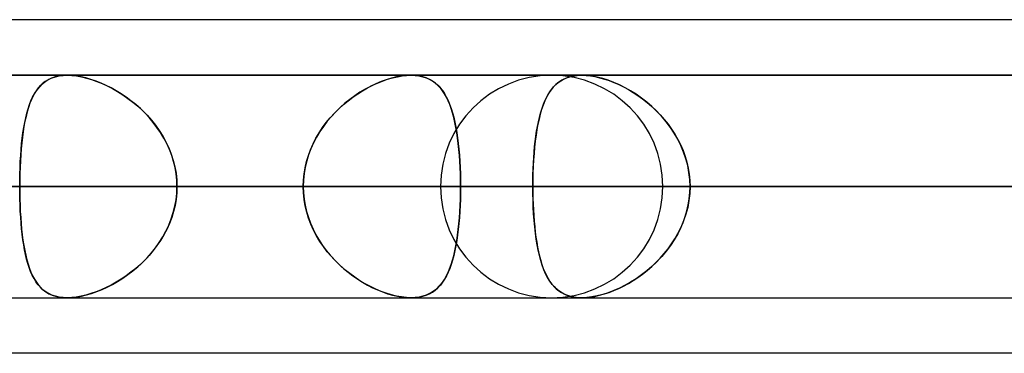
# Model space of a CAD drawing. Header units: millimetres. Extents: x -156 to 156, y -52 to 132.
# Tile 18 of 79: x -63.39 to -58.96, y 62.5 to 64. Entities that reach past the tile are written whole.
import ezdxf

# ---------------------------------------------------------------- set-up
doc = ezdxf.new("R2010")
doc.units = ezdxf.units.MM
doc.layers.add('MAIN-1', color=7, linetype='Continuous')

msp = doc.modelspace()

# ---------------------------------------------------------------- linework, layer by layer
at = {"layer": 'MAIN-1'}
for p, q in [((-39.2091, 64), (-72.3017, 64)), ((-36.0271, 64), (-69.1197, 64)), ((-39.2091, 64), (-69.1197, 64)), ((-36.0271, 64), (-69.1197, 64)), ((-61.633, 63.75), (-84.4, 63.75)), ((-84.4, 63.75), (-61.633, 63.75)), ((-56.1142, 63.75), (-76.6, 63.75)), ((-76.6, 63.75), (-56.1142, 63.75)), ((-50.5947, 63.75), (-68.8, 63.75)), ((-68.8, 63.75), (-50.5947, 63.75)), ((68.6965, 63.75), (-68.6965, 63.75)), ((68.6965, 63.75), (-68.6965, 63.75)), ((-63.2167, 63.7468), (-63.2342, 63.7427)), ((-63.2316, 63.7434), (-63.2149, 63.7471)), ((-63.1982, 63.7492), (-63.2167, 63.7468)), ((-63.2149, 63.7471), (-63.1973, 63.7493)), ((-63.1788, 63.75), (-63.1982, 63.7492)), ((-63.1973, 63.7493), (-63.1787, 63.75)), ((-63.159, 63.7493), (-63.1788, 63.75)), ((-63.1787, 63.75), (-63.1585, 63.7492)), ((63.1787, 63.75), (-63.1787, 63.75)), ((63.1787, 63.75), (-63.1787, 63.75)), ((-63.1384, 63.7471), (-63.159, 63.7493)), ((-63.1585, 63.7492), (-63.1374, 63.7469)), ((-63.117, 63.7434), (-63.1384, 63.7471)), ((-63.1374, 63.7469), (-63.1153, 63.743)), ((-61.6751, 63.7468), (-61.6975, 63.7427)), ((-61.6941, 63.7434), (-61.6729, 63.7471)), ((-61.6535, 63.7492), (-61.6751, 63.7468)), ((-61.6729, 63.7471), (-61.6525, 63.7493)), ((-61.633, 63.75), (-61.6535, 63.7492)), ((-61.6525, 63.7493), (-61.633, 63.75)), ((-61.633, 63.75), (-61.6145, 63.7493)), ((-61.6142, 63.7493), (-61.633, 63.75)), ((-61.6145, 63.7493), (-61.5968, 63.7471)), ((-61.5964, 63.7471), (-61.6142, 63.7493)), ((-61.5968, 63.7471), (-61.5801, 63.7435)), ((-61.5795, 63.7433), (-61.5964, 63.7471)), ((-45.074, 63.75), (-61, 63.75)), ((-61, 63.75), (-45.074, 63.75)), ((-60.9031, 63.7465), (-60.9212, 63.7421)), ((-60.9177, 63.7431), (-60.9022, 63.7467)), ((-60.8837, 63.7491), (-60.9031, 63.7465)), ((-60.9022, 63.7467), (-60.8858, 63.749)), ((-60.8858, 63.749), (-60.8687, 63.7499)), ((-60.8634, 63.75), (-60.8837, 63.7491)), ((-60.8687, 63.7499), (-60.8678, 63.75)), ((-60.8678, 63.75), (-60.8669, 63.75)), ((-60.8669, 63.75), (-60.866, 63.75)), ((-60.866, 63.75), (-60.8652, 63.75)), ((-60.8652, 63.75), (-60.8643, 63.75)), ((-60.8643, 63.75), (-60.8634, 63.75)), ((-58.4721, 63.75), (-60.8635, 63.75)), ((-58.4721, 63.75), (-60.8635, 63.75)), ((-60.8415, 63.7491), (-60.8634, 63.75)), ((-60.8634, 63.75), (-60.8447, 63.7493)), ((-60.8447, 63.7493), (-60.8252, 63.7473)), ((-60.8186, 63.7464), (-60.8415, 63.7491)), ((-60.8252, 63.7473), (-60.8049, 63.7439)), ((-60.7947, 63.7418), (-60.8186, 63.7464)), ((-63.3087, 63.6934), (-63.2984, 63.7049)), ((-63.2914, 63.7114), (-63.3029, 63.7001)), ((-63.2984, 63.7049), (-63.2871, 63.7151)), ((-63.2789, 63.7214), (-63.2914, 63.7114)), ((-63.2871, 63.7151), (-63.2749, 63.7241)), ((-63.2652, 63.73), (-63.2789, 63.7214)), ((-63.2749, 63.7241), (-63.2616, 63.7319)), ((-63.2503, 63.7371), (-63.2652, 63.73)), ((-63.2616, 63.7319), (-63.2472, 63.7384)), ((-63.2342, 63.7427), (-63.2503, 63.7371)), ((-63.2472, 63.7384), (-63.2316, 63.7434)), ((-63.0949, 63.7382), (-63.117, 63.7434)), ((-63.1153, 63.743), (-63.0926, 63.7376)), ((-63.0724, 63.7317), (-63.0949, 63.7382)), ((-63.0926, 63.7376), (-63.0695, 63.7308)), ((-63.0497, 63.7239), (-63.0724, 63.7317)), ((-63.0695, 63.7308), (-63.0462, 63.7226)), ((-63.0268, 63.7148), (-63.0497, 63.7239)), ((-63.0462, 63.7226), (-63.0228, 63.7131)), ((-63.004, 63.7045), (-63.0268, 63.7148)), ((-63.0228, 63.7131), (-62.9993, 63.7023)), ((-62.9812, 63.6931), (-63.004, 63.7045)), ((-62.9993, 63.7023), (-62.9759, 63.6902)), ((-61.8278, 63.6934), (-61.8054, 63.7049)), ((-61.7912, 63.7115), (-61.815, 63.7001)), ((-61.8054, 63.7049), (-61.7829, 63.7151)), ((-61.7675, 63.7214), (-61.7912, 63.7115)), ((-61.7829, 63.7151), (-61.7604, 63.7241)), ((-61.7439, 63.73), (-61.7675, 63.7214)), ((-61.7604, 63.7241), (-61.7381, 63.7319)), ((-61.7205, 63.7371), (-61.7439, 63.73)), ((-61.7381, 63.7319), (-61.7159, 63.7383)), ((-61.6975, 63.7427), (-61.7205, 63.7371)), ((-61.7159, 63.7383), (-61.6941, 63.7434)), ((-61.5801, 63.7435), (-61.5644, 63.7385)), ((-61.5637, 63.7382), (-61.5795, 63.7433)), ((-61.5644, 63.7385), (-61.5498, 63.7321)), ((-61.549, 63.7317), (-61.5637, 63.7382)), ((-61.5498, 63.7321), (-61.5363, 63.7244)), ((-61.5354, 63.7239), (-61.549, 63.7317)), ((-61.5363, 63.7244), (-61.5238, 63.7155)), ((-61.5229, 63.7148), (-61.5354, 63.7239)), ((-61.5238, 63.7155), (-61.5122, 63.7054)), ((-61.5113, 63.7045), (-61.5229, 63.7148)), ((-61.5122, 63.7054), (-61.5015, 63.6941)), ((-61.5006, 63.6931), (-61.5113, 63.7045)), ((-60.9805, 63.7086), (-60.9924, 63.6966)), ((-60.9913, 63.6978), (-60.9812, 63.708)), ((-60.9812, 63.708), (-60.9703, 63.7172)), ((-60.9675, 63.7193), (-60.9805, 63.7086)), ((-60.9703, 63.7172), (-60.9585, 63.7254)), ((-60.9533, 63.7285), (-60.9675, 63.7193)), ((-60.9585, 63.7254), (-60.9459, 63.7324)), ((-60.9379, 63.7361), (-60.9533, 63.7285)), ((-60.9459, 63.7324), (-60.9323, 63.7384)), ((-60.9212, 63.7421), (-60.9379, 63.7361)), ((-60.9323, 63.7384), (-60.9177, 63.7431)), ((-60.8049, 63.7439), (-60.784, 63.7392)), ((-60.7701, 63.7355), (-60.7947, 63.7418)), ((-60.784, 63.7392), (-60.7628, 63.7333)), ((-60.7451, 63.7275), (-60.7701, 63.7355)), ((-60.7628, 63.7333), (-60.7413, 63.7261)), ((-60.7199, 63.7179), (-60.7451, 63.7275)), ((-60.7413, 63.7261), (-60.7197, 63.7177)), ((-60.6947, 63.7067), (-60.7199, 63.7179)), ((-60.7197, 63.7177), (-60.6979, 63.7082)), ((-60.6979, 63.7082), (-60.6762, 63.6976)), ((-60.6696, 63.6941), (-60.6947, 63.7067)), ((-63.3318, 63.6583), (-63.3398, 63.6419)), ((-63.335, 63.652), (-63.327, 63.667)), ((-63.3231, 63.6735), (-63.3318, 63.6583)), ((-63.327, 63.667), (-63.3182, 63.6808)), ((-63.3135, 63.6874), (-63.3231, 63.6735)), ((-63.3182, 63.6808), (-63.3087, 63.6934)), ((-63.3029, 63.7001), (-63.3135, 63.6874)), ((-62.9587, 63.6805), (-62.9812, 63.6931)), ((-62.9759, 63.6902), (-62.9525, 63.6769)), ((-62.9364, 63.6668), (-62.9587, 63.6805)), ((-62.9525, 63.6769), (-62.9293, 63.6622)), ((-62.9142, 63.6519), (-62.9364, 63.6668)), ((-62.9293, 63.6622), (-62.9063, 63.6463)), ((-61.8851, 63.6583), (-61.9077, 63.6419)), ((-61.8941, 63.6519), (-61.8722, 63.667)), ((-61.8621, 63.6735), (-61.8851, 63.6583)), ((-61.8722, 63.667), (-61.8501, 63.6808)), ((-61.8387, 63.6874), (-61.8621, 63.6735)), ((-61.8501, 63.6808), (-61.8278, 63.6934)), ((-61.815, 63.7001), (-61.8387, 63.6874)), ((-61.5015, 63.6941), (-61.4916, 63.6816)), ((-61.4908, 63.6805), (-61.5006, 63.6931)), ((-61.4916, 63.6816), (-61.4824, 63.6679)), ((-61.4817, 63.6668), (-61.4908, 63.6805)), ((-61.4824, 63.6679), (-61.4739, 63.653)), ((-61.4733, 63.6519), (-61.4817, 63.6668)), ((-61.025, 63.6469), (-61.0174, 63.6612)), ((-61.0133, 63.6683), (-61.0224, 63.6521)), ((-61.0174, 63.6612), (-61.0094, 63.6744)), ((-61.0033, 63.6831), (-61.0133, 63.6683)), ((-61.0094, 63.6744), (-61.0007, 63.6866)), ((-60.9924, 63.6966), (-61.0033, 63.6831)), ((-61.0007, 63.6866), (-60.9913, 63.6978)), ((-60.6762, 63.6976), (-60.6545, 63.6858)), ((-60.6447, 63.6801), (-60.6696, 63.6941)), ((-60.6545, 63.6858), (-60.6329, 63.6728)), ((-60.6201, 63.6646), (-60.6447, 63.6801)), ((-60.6329, 63.6728), (-60.6115, 63.6588)), ((-60.5958, 63.6476), (-60.6201, 63.6646)), ((-60.6115, 63.6588), (-60.5904, 63.6436)), ((-63.3553, 63.5998), (-63.3492, 63.6184)), ((-63.347, 63.6244), (-63.3535, 63.6057)), ((-63.3492, 63.6184), (-63.3424, 63.6357)), ((-63.3398, 63.6419), (-63.347, 63.6244)), ((-63.3424, 63.6357), (-63.335, 63.652)), ((-62.8924, 63.6358), (-62.9142, 63.6519)), ((-62.9063, 63.6463), (-62.8838, 63.6291)), ((-62.8711, 63.6186), (-62.8924, 63.6358)), ((-62.8838, 63.6291), (-62.8618, 63.6106)), ((-62.8503, 63.6002), (-62.8711, 63.6186)), ((-61.9571, 63.5998), (-61.9367, 63.6183)), ((-61.9296, 63.6244), (-61.9508, 63.6057)), ((-61.9367, 63.6183), (-61.9156, 63.6357)), ((-61.9077, 63.6419), (-61.9296, 63.6244)), ((-61.9156, 63.6357), (-61.8941, 63.6519)), ((-61.4739, 63.653), (-61.466, 63.637)), ((-61.4655, 63.6358), (-61.4733, 63.6519)), ((-61.466, 63.637), (-61.4588, 63.6197)), ((-61.4583, 63.6186), (-61.4655, 63.6358)), ((-61.4588, 63.6197), (-61.4521, 63.6014)), ((-61.4517, 63.6002), (-61.4583, 63.6186)), ((-61.0381, 63.6161), (-61.0449, 63.5963)), ((-61.0443, 63.5983), (-61.0384, 63.6155)), ((-61.0384, 63.6155), (-61.0319, 63.6317)), ((-61.0306, 63.6347), (-61.0381, 63.6161)), ((-61.0319, 63.6317), (-61.025, 63.6469)), ((-61.0224, 63.6521), (-61.0306, 63.6347)), ((-60.5719, 63.6291), (-60.5958, 63.6476)), ((-60.5904, 63.6436), (-60.5697, 63.6273)), ((-60.5487, 63.6092), (-60.5719, 63.6291)), ((-60.5697, 63.6273), (-60.5495, 63.6099)), ((-63.366, 63.5594), (-63.3609, 63.5802)), ((-63.3594, 63.586), (-63.3647, 63.5652)), ((-63.3609, 63.5802), (-63.3553, 63.5998)), ((-63.3535, 63.6057), (-63.3594, 63.586)), ((-62.8618, 63.6106), (-62.8405, 63.591)), ((-62.8302, 63.5807), (-62.8503, 63.6002)), ((-62.8405, 63.591), (-62.8201, 63.5701)), ((-62.8109, 63.5602), (-62.8302, 63.5807)), ((-62.8201, 63.5701), (-62.8006, 63.5482)), ((-61.9958, 63.5594), (-61.9769, 63.5801)), ((-61.9712, 63.5859), (-61.9907, 63.5651)), ((-61.9769, 63.5801), (-61.9571, 63.5998)), ((-61.9508, 63.6057), (-61.9712, 63.5859)), ((-61.4521, 63.6014), (-61.446, 63.5818)), ((-61.4457, 63.5807), (-61.4517, 63.6002)), ((-61.446, 63.5818), (-61.4404, 63.5612)), ((-61.4401, 63.5602), (-61.4457, 63.5807)), ((-61.0511, 63.5753), (-61.0567, 63.5532)), ((-61.0548, 63.561), (-61.0498, 63.5801)), ((-61.0449, 63.5963), (-61.0511, 63.5753)), ((-61.0498, 63.5801), (-61.0443, 63.5983)), ((-60.5495, 63.6099), (-60.5299, 63.5915)), ((-60.5263, 63.5879), (-60.5487, 63.6092)), ((-60.5299, 63.5915), (-60.511, 63.5721)), ((-60.5048, 63.5652), (-60.5263, 63.5879)), ((-60.511, 63.5721), (-60.493, 63.5517)), ((-63.3747, 63.5149), (-63.3706, 63.5376)), ((-63.3695, 63.5433), (-63.3738, 63.5205)), ((-63.3706, 63.5376), (-63.366, 63.5594)), ((-63.3647, 63.5652), (-63.3695, 63.5433)), ((-62.7926, 63.5385), (-62.8109, 63.5602)), ((-62.8006, 63.5482), (-62.7822, 63.5252)), ((-62.7754, 63.5159), (-62.7926, 63.5385)), ((-62.7822, 63.5252), (-62.7651, 63.5011)), ((-62.0305, 63.5149), (-62.0137, 63.5376)), ((-62.0092, 63.5433), (-62.0265, 63.5204)), ((-62.0137, 63.5376), (-61.9958, 63.5594)), ((-61.9907, 63.5651), (-62.0092, 63.5433)), ((-61.4404, 63.5612), (-61.4353, 63.5396)), ((-61.4351, 63.5385), (-61.4401, 63.5602)), ((-61.4353, 63.5396), (-61.4308, 63.5171)), ((-61.4306, 63.5159), (-61.4351, 63.5385)), ((-61.0617, 63.53), (-61.0661, 63.5057)), ((-61.0636, 63.5201), (-61.0594, 63.5409)), ((-61.0567, 63.5532), (-61.0617, 63.53)), ((-61.0594, 63.5409), (-61.0548, 63.561)), ((-60.4845, 63.5412), (-60.5048, 63.5652)), ((-60.493, 63.5517), (-60.476, 63.5303)), ((-60.4655, 63.516), (-60.4845, 63.5412)), ((-60.476, 63.5303), (-60.46, 63.5082)), ((-63.3815, 63.4669), (-63.3783, 63.4914)), ((-63.3776, 63.4967), (-63.3809, 63.4719)), ((-63.3783, 63.4914), (-63.3747, 63.5149)), ((-63.3738, 63.5205), (-63.3776, 63.4967)), ((-62.7594, 63.4923), (-62.7754, 63.5159)), ((-62.7651, 63.5011), (-62.7494, 63.4761)), ((-62.7447, 63.4679), (-62.7594, 63.4923)), ((-62.0603, 63.4669), (-62.0461, 63.4913)), ((-62.0427, 63.4966), (-62.0575, 63.4719)), ((-62.0461, 63.4913), (-62.0305, 63.5149)), ((-62.0265, 63.5204), (-62.0427, 63.4966)), ((-61.4308, 63.5171), (-61.4267, 63.4935)), ((-61.4265, 63.4923), (-61.4306, 63.5159)), ((-61.4267, 63.4935), (-61.4231, 63.4691)), ((-61.4229, 63.4679), (-61.4265, 63.4923)), ((-61.0701, 63.4804), (-61.0735, 63.4541)), ((-61.0707, 63.4761), (-61.0673, 63.4985)), ((-61.0661, 63.5057), (-61.0701, 63.4804)), ((-61.0673, 63.4985), (-61.0636, 63.5201)), ((-60.448, 63.4897), (-60.4655, 63.516)), ((-60.46, 63.5082), (-60.4452, 63.4851)), ((-60.4322, 63.4623), (-60.448, 63.4897)), ((-60.4452, 63.4851), (-60.4316, 63.4613)), ((-63.3867, 63.4157), (-63.3843, 63.4417)), ((-63.3838, 63.4463), (-63.3863, 63.4199)), ((-63.3843, 63.4417), (-63.3815, 63.4669)), ((-63.3809, 63.4719), (-63.3838, 63.4463)), ((-62.7494, 63.4761), (-62.7351, 63.4502)), ((-62.7314, 63.4427), (-62.7447, 63.4679)), ((-62.7351, 63.4502), (-62.7224, 63.4233)), ((-62.7196, 63.4166), (-62.7314, 63.4427)), ((-62.0846, 63.4156), (-62.0732, 63.4416)), ((-62.0709, 63.4463), (-62.0829, 63.4199)), ((-62.0732, 63.4416), (-62.0603, 63.4669)), ((-62.0575, 63.4719), (-62.0709, 63.4463)), ((-61.4231, 63.4691), (-61.4199, 63.4438)), ((-61.4198, 63.4427), (-61.4229, 63.4679)), ((-61.4199, 63.4438), (-61.4172, 63.4177)), ((-61.4171, 63.4167), (-61.4198, 63.4427)), ((-61.0735, 63.4541), (-61.0765, 63.4268)), ((-61.0763, 63.4292), (-61.0737, 63.453)), ((-61.0737, 63.453), (-61.0707, 63.4761)), ((-60.4181, 63.4339), (-60.4322, 63.4623)), ((-60.4316, 63.4613), (-60.4194, 63.4366)), ((-60.4194, 63.4366), (-60.4085, 63.4113)), ((-63.3884, 63.3928), (-63.3901, 63.365)), ((-63.3887, 63.389), (-63.3867, 63.4157)), ((-63.3863, 63.4199), (-63.3884, 63.3928)), ((-62.7224, 63.4233), (-62.7114, 63.3956)), ((-62.7094, 63.3899), (-62.7196, 63.4166)), ((-62.7114, 63.3956), (-62.7023, 63.3674)), ((-62.0931, 63.3928), (-62.1017, 63.365)), ((-62.0944, 63.389), (-62.0846, 63.4156)), ((-62.0829, 63.4199), (-62.0931, 63.3928)), ((-61.4172, 63.4177), (-61.4149, 63.3908)), ((-61.4148, 63.3899), (-61.4171, 63.4167)), ((-61.4149, 63.3908), (-61.413, 63.3635)), ((-61.079, 63.3987), (-61.081, 63.3699)), ((-61.0804, 63.3797), (-61.0785, 63.4047)), ((-61.0765, 63.4268), (-61.079, 63.3987)), ((-61.0785, 63.4047), (-61.0763, 63.4292)), ((-60.406, 63.4046), (-60.4181, 63.4339)), ((-60.4085, 63.4113), (-60.3992, 63.3854)), ((-60.3958, 63.3746), (-60.406, 63.4046)), ((-63.3916, 63.3344), (-63.3903, 63.3619)), ((-63.3901, 63.365), (-63.3915, 63.3367)), ((-63.3903, 63.3619), (-63.3887, 63.389)), ((-62.701, 63.3626), (-62.7094, 63.3899)), ((-62.7023, 63.3674), (-62.6951, 63.3386)), ((-62.6943, 63.3349), (-62.701, 63.3626)), ((-62.1089, 63.3343), (-62.1025, 63.3618)), ((-62.1017, 63.365), (-62.1084, 63.3367)), ((-62.1025, 63.3618), (-62.0944, 63.389)), ((-61.4129, 63.3626), (-61.4148, 63.3899)), ((-61.413, 63.3635), (-61.4115, 63.3357)), ((-61.4115, 63.3349), (-61.4129, 63.3626)), ((-61.0831, 63.3287), (-61.0819, 63.3544)), ((-61.081, 63.3699), (-61.0826, 63.3405)), ((-61.0819, 63.3544), (-61.0804, 63.3797)), ((-60.3992, 63.3854), (-60.3915, 63.359)), ((-60.3878, 63.344), (-60.3958, 63.3746)), ((-60.3915, 63.359), (-60.3854, 63.3323)), ((-63.3924, 63.308), (-63.393, 63.2791)), ((-63.393, 63.2784), (-63.3924, 63.3065)), ((-63.3915, 63.3367), (-63.3924, 63.308)), ((-63.3924, 63.3065), (-63.3916, 63.3344)), ((-62.6951, 63.3386), (-62.6899, 63.3095)), ((-62.6895, 63.3069), (-62.6943, 63.3349)), ((-62.6899, 63.3095), (-62.6867, 63.2799)), ((-62.6866, 63.2786), (-62.6895, 63.3069)), ((-62.1163, 63.2784), (-62.1135, 63.3065)), ((-62.1133, 63.308), (-62.1162, 63.2791)), ((-62.1135, 63.3065), (-62.1089, 63.3343)), ((-62.1084, 63.3367), (-62.1133, 63.308)), ((-61.4115, 63.3357), (-61.4105, 63.3075)), ((-61.4105, 63.3069), (-61.4115, 63.3349)), ((-61.4105, 63.3075), (-61.4099, 63.2789)), ((-61.4098, 63.2786), (-61.4105, 63.3069)), ((-61.0845, 63.2765), (-61.084, 63.3027)), ((-61.0838, 63.3106), (-61.0844, 63.2804)), ((-61.084, 63.3027), (-61.0831, 63.3287)), ((-61.0826, 63.3405), (-61.0838, 63.3106)), ((-60.3821, 63.313), (-60.3878, 63.344)), ((-60.3854, 63.3323), (-60.381, 63.3052)), ((-60.3786, 63.2816), (-60.3821, 63.313)), ((-60.381, 63.3052), (-60.3783, 63.2777)), ((-63.393, 63.2791), (-63.3931, 63.25)), ((-63.3931, 63.25), (-63.393, 63.2784)), ((-62.6867, 63.2799), (-62.6857, 63.25)), ((-62.6857, 63.25), (-62.6866, 63.2786)), ((-62.1162, 63.2791), (-62.1172, 63.25)), ((-62.1172, 63.25), (-62.1163, 63.2784)), ((-61.4099, 63.2789), (-61.4096, 63.25)), ((-61.4096, 63.25), (-61.4098, 63.2786)), ((-61.0844, 63.2804), (-61.0847, 63.25)), ((-61.0847, 63.25), (-61.0845, 63.2765)), ((-60.3774, 63.25), (-60.3786, 63.2816)), ((-60.3783, 63.2777), (-60.3774, 63.25)), ((-84.9, 63.25), (-62.1172, 63.25)), ((-62.1172, 63.25), (-84.9, 63.25)), ((-61.4096, 63.25), (-83.9, 63.25)), ((-83.9, 63.25), (-61.4096, 63.25)), ((-77.1, 63.25), (-56.598, 63.25)), ((-56.598, 63.25), (-77.1, 63.25)), ((-55.8903, 63.25), (-76.1, 63.25)), ((-76.1, 63.25), (-55.8903, 63.25)), ((-69.3, 63.25), (-51.0779, 63.25)), ((-51.0779, 63.25), (-69.3, 63.25)), ((-69.0087, 63.25), (69.0087, 63.25)), ((69.0087, 63.25), (-69.0087, 63.25)), ((-50.3701, 63.25), (-68.3, 63.25)), ((-68.3, 63.25), (-50.3701, 63.25)), ((68.2038, 63.25), (-68.2038, 63.25)), ((-68.2038, 63.25), (68.2038, 63.25)), ((-68.2038, 63.25), (-63.3931, 63.25)), ((-63.3931, 63.25), (-68.2038, 63.25)), ((-62.1172, 63.25), (-66.9283, 63.25)), ((-66.9283, 63.25), (-62.1172, 63.25)), ((-65.8937, 63.25), (-61.0847, 63.25)), ((-61.0847, 63.25), (-65.8937, 63.25)), ((-58.9633, 63.25), (-63.7724, 63.25)), ((-63.7724, 63.25), (-58.9633, 63.25)), ((-63.3931, 63.25), (63.3931, 63.25)), ((63.3931, 63.25), (-63.3931, 63.25)), ((-63.393, 63.2219), (-63.3931, 63.25)), ((-63.3931, 63.25), (-63.393, 63.2216)), ((-63.3924, 63.1939), (-63.393, 63.2219)), ((-63.393, 63.2216), (-63.3924, 63.1935)), ((-62.6899, 63.1905), (-62.6867, 63.2201)), ((-62.6866, 63.2214), (-62.6895, 63.1931)), ((-62.6867, 63.2201), (-62.6857, 63.25)), ((-62.6857, 63.25), (-62.6866, 63.2214)), ((62.6857, 63.25), (-62.6857, 63.25)), ((-62.6857, 63.25), (62.6857, 63.25)), ((-62.6857, 63.25), (-57.8746, 63.25)), ((-57.8746, 63.25), (-62.6857, 63.25)), ((-62.1172, 63.25), (-62.1163, 63.2216)), ((-62.1162, 63.2209), (-62.1172, 63.25)), ((-62.1163, 63.2216), (-62.1135, 63.1935)), ((-62.1133, 63.192), (-62.1162, 63.2209)), ((-61.5, 63.25), (-45.5566, 63.25)), ((-45.5566, 63.25), (-61.5, 63.25)), ((-61.4098, 63.2214), (-61.4105, 63.1931)), ((-61.4105, 63.1925), (-61.4099, 63.2211)), ((-61.4099, 63.2211), (-61.4096, 63.25)), ((-61.4096, 63.25), (-61.4098, 63.2214)), ((-56.598, 63.25), (-61.4096, 63.25)), ((-61.4096, 63.25), (-56.598, 63.25)), ((-61.0847, 63.25), (-58.9633, 63.25)), ((-58.9633, 63.25), (-61.0847, 63.25)), ((-61.0844, 63.2187), (-61.0847, 63.25)), ((-61.0847, 63.25), (-61.0845, 63.2233)), ((-61.0845, 63.2233), (-61.084, 63.1968)), ((-61.0837, 63.1876), (-61.0844, 63.2187)), ((-44.8487, 63.25), (-60.5, 63.25)), ((-60.5, 63.25), (-44.8487, 63.25)), ((-60.3786, 63.2184), (-60.3821, 63.187)), ((-60.381, 63.1948), (-60.3783, 63.2223)), ((-60.3774, 63.25), (-60.3786, 63.2184)), ((-60.3783, 63.2223), (-60.3774, 63.25)), ((-58.2561, 63.25), (-60.3774, 63.25)), ((-60.3774, 63.25), (-58.2561, 63.25)), ((-60.3774, 63.25), (-55.5683, 63.25)), ((-55.5683, 63.25), (-60.3774, 63.25)), ((-63.3916, 63.1662), (-63.3924, 63.1939)), ((-63.3924, 63.1935), (-63.3916, 63.1656)), ((-62.6951, 63.1614), (-62.6899, 63.1905)), ((-62.6895, 63.1931), (-62.6943, 63.1651)), ((-62.1135, 63.1935), (-62.1089, 63.1657)), ((-62.1084, 63.1633), (-62.1133, 63.192)), ((-61.4105, 63.1931), (-61.4115, 63.1651)), ((-61.4115, 63.1643), (-61.4105, 63.1925)), ((-61.084, 63.1968), (-61.0831, 63.1706)), ((-61.0825, 63.1569), (-61.0837, 63.1876)), ((-61.0831, 63.1706), (-61.0819, 63.1446)), ((-60.3821, 63.187), (-60.3878, 63.156)), ((-60.3854, 63.1677), (-60.381, 63.1948)), ((-63.3903, 63.1388), (-63.3916, 63.1662)), ((-63.3916, 63.1656), (-63.3903, 63.1381)), ((-63.3887, 63.1119), (-63.3903, 63.1388)), ((-63.3903, 63.1381), (-63.3887, 63.111)), ((-62.7114, 63.1044), (-62.7023, 63.1326)), ((-62.701, 63.1374), (-62.7094, 63.1101)), ((-62.7023, 63.1326), (-62.6951, 63.1614)), ((-62.6943, 63.1651), (-62.701, 63.1374)), ((-62.1089, 63.1657), (-62.1025, 63.1382)), ((-62.1017, 63.135), (-62.1084, 63.1633)), ((-62.1025, 63.1382), (-62.0944, 63.111)), ((-62.0931, 63.1072), (-62.1017, 63.135)), ((-61.4149, 63.1092), (-61.413, 63.1365)), ((-61.4129, 63.1374), (-61.4148, 63.1101)), ((-61.413, 63.1365), (-61.4115, 63.1643)), ((-61.4115, 63.1651), (-61.4129, 63.1374)), ((-61.0808, 63.1266), (-61.0825, 63.1569)), ((-61.0819, 63.1446), (-61.0803, 63.1191)), ((-61.0787, 63.0971), (-61.0808, 63.1266)), ((-60.3958, 63.1254), (-60.406, 63.0954)), ((-60.3992, 63.1146), (-60.3915, 63.141)), ((-60.3878, 63.156), (-60.3958, 63.1254)), ((-60.3915, 63.141), (-60.3854, 63.1677)), ((-63.3868, 63.0856), (-63.3887, 63.1119)), ((-63.3887, 63.111), (-63.3867, 63.0843)), ((-63.3845, 63.06), (-63.3868, 63.0856)), ((-63.3867, 63.0843), (-63.3843, 63.0583)), ((-62.7196, 63.0834), (-62.7314, 63.0573)), ((-62.7224, 63.0767), (-62.7114, 63.1044)), ((-62.7094, 63.1101), (-62.7196, 63.0834)), ((-62.0944, 63.111), (-62.0846, 63.0844)), ((-62.0829, 63.0801), (-62.0931, 63.1072)), ((-62.0846, 63.0844), (-62.0732, 63.0584)), ((-61.4199, 63.0562), (-61.4172, 63.0823)), ((-61.4171, 63.0833), (-61.4198, 63.0573)), ((-61.4172, 63.0823), (-61.4149, 63.1092)), ((-61.4148, 63.1101), (-61.4171, 63.0833)), ((-61.0803, 63.1191), (-61.0784, 63.0939)), ((-61.076, 63.0683), (-61.0787, 63.0971)), ((-61.0784, 63.0939), (-61.0761, 63.0692)), ((-60.4194, 63.0634), (-60.4085, 63.0887)), ((-60.406, 63.0954), (-60.4181, 63.0661)), ((-60.4085, 63.0887), (-60.3992, 63.1146)), ((-63.3818, 63.035), (-63.3845, 63.06)), ((-63.3843, 63.0583), (-63.3815, 63.0331)), ((-62.7494, 63.0239), (-62.7351, 63.0498)), ((-62.7314, 63.0573), (-62.7447, 63.0321)), ((-62.7351, 63.0498), (-62.7224, 63.0767)), ((-62.0709, 63.0537), (-62.0829, 63.0801)), ((-62.0732, 63.0584), (-62.0603, 63.0331)), ((-62.0575, 63.0281), (-62.0709, 63.0537)), ((-61.4231, 63.0309), (-61.4199, 63.0562)), ((-61.4198, 63.0573), (-61.4229, 63.0321)), ((-61.0761, 63.0692), (-61.0734, 63.0452)), ((-61.0728, 63.0404), (-61.076, 63.0683)), ((-61.0734, 63.0452), (-61.0704, 63.0219)), ((-61.0692, 63.0135), (-61.0728, 63.0404)), ((-60.4322, 63.0377), (-60.448, 63.0103)), ((-60.4452, 63.0149), (-60.4316, 63.0387)), ((-60.4181, 63.0661), (-60.4322, 63.0377)), ((-60.4316, 63.0387), (-60.4194, 63.0634)), ((-63.3787, 63.0109), (-63.3818, 63.035)), ((-63.3815, 63.0331), (-63.3783, 63.0086)), ((-63.3751, 62.9876), (-63.3787, 63.0109)), ((-63.3783, 63.0086), (-63.3747, 62.9851)), ((-62.7822, 62.9748), (-62.7651, 62.9989)), ((-62.7594, 63.0077), (-62.7754, 62.9841)), ((-62.7651, 62.9989), (-62.7494, 63.0239)), ((-62.7447, 63.0321), (-62.7594, 63.0077)), ((-62.0603, 63.0331), (-62.0461, 63.0087)), ((-62.0427, 63.0034), (-62.0575, 63.0281)), ((-62.0461, 63.0087), (-62.0305, 62.9851)), ((-62.0265, 62.9796), (-62.0427, 63.0034)), ((-61.4308, 62.9829), (-61.4267, 63.0065)), ((-61.4265, 63.0077), (-61.4306, 62.9841)), ((-61.4267, 63.0065), (-61.4231, 63.0309)), ((-61.4229, 63.0321), (-61.4265, 63.0077)), ((-61.0704, 63.0219), (-61.067, 62.9994)), ((-61.065, 62.9877), (-61.0692, 63.0135)), ((-61.067, 62.9994), (-61.0632, 62.9777)), ((-60.448, 63.0103), (-60.4655, 62.984)), ((-60.46, 62.9918), (-60.4452, 63.0149)), ((-63.3712, 62.9652), (-63.3751, 62.9876)), ((-63.3747, 62.9851), (-63.3706, 62.9624)), ((-63.3668, 62.9438), (-63.3712, 62.9652)), ((-63.3706, 62.9624), (-63.366, 62.9406)), ((-62.8201, 62.9299), (-62.8006, 62.9518)), ((-62.7926, 62.9615), (-62.8109, 62.9398)), ((-62.8006, 62.9518), (-62.7822, 62.9748)), ((-62.7754, 62.9841), (-62.7926, 62.9615)), ((-62.0305, 62.9851), (-62.0137, 62.9624)), ((-62.0092, 62.9567), (-62.0265, 62.9796)), ((-62.0137, 62.9624), (-61.9958, 62.9406)), ((-61.9907, 62.9349), (-62.0092, 62.9567)), ((-61.4404, 62.9388), (-61.4353, 62.9604)), ((-61.4351, 62.9615), (-61.4401, 62.9398)), ((-61.4353, 62.9604), (-61.4308, 62.9829)), ((-61.4306, 62.9841), (-61.4351, 62.9615)), ((-61.0603, 62.963), (-61.065, 62.9877)), ((-61.0632, 62.9777), (-61.0589, 62.9567)), ((-61.0549, 62.9395), (-61.0603, 62.963)), ((-61.0589, 62.9567), (-61.0542, 62.9366)), ((-60.511, 62.9279), (-60.493, 62.9483)), ((-60.4845, 62.9588), (-60.5048, 62.9348)), ((-60.493, 62.9483), (-60.476, 62.9697)), ((-60.4655, 62.984), (-60.4845, 62.9588)), ((-60.476, 62.9697), (-60.46, 62.9918)), ((-63.3618, 62.9232), (-63.3668, 62.9438)), ((-63.366, 62.9406), (-63.3609, 62.9198)), ((-63.3564, 62.9037), (-63.3618, 62.9232)), ((-63.3609, 62.9198), (-63.3553, 62.9002)), ((-63.3504, 62.8852), (-63.3564, 62.9037)), ((-62.8618, 62.8894), (-62.8405, 62.909)), ((-62.8302, 62.9193), (-62.8503, 62.8998)), ((-62.8405, 62.909), (-62.8201, 62.9299)), ((-62.8109, 62.9398), (-62.8302, 62.9193)), ((-61.9958, 62.9406), (-61.9769, 62.9199)), ((-61.9712, 62.9141), (-61.9907, 62.9349)), ((-61.9769, 62.9199), (-61.9571, 62.9002)), ((-61.9508, 62.8943), (-61.9712, 62.9141)), ((-61.4521, 62.8986), (-61.446, 62.9182)), ((-61.4457, 62.9193), (-61.4517, 62.8998)), ((-61.446, 62.9182), (-61.4404, 62.9388)), ((-61.4401, 62.9398), (-61.4457, 62.9193)), ((-61.049, 62.9171), (-61.0549, 62.9395)), ((-61.0542, 62.9366), (-61.0491, 62.9174)), ((-61.0491, 62.9174), (-61.0435, 62.8992)), ((-61.0424, 62.896), (-61.049, 62.9171)), ((-60.5495, 62.8901), (-60.5299, 62.9085)), ((-60.5263, 62.9121), (-60.5487, 62.8908)), ((-60.5299, 62.9085), (-60.511, 62.9279)), ((-60.5048, 62.9348), (-60.5263, 62.9121)), ((-63.3553, 62.9002), (-63.3492, 62.8816)), ((-63.3438, 62.8676), (-63.3504, 62.8852)), ((-63.3492, 62.8816), (-63.3424, 62.8643)), ((-63.3366, 62.8512), (-63.3438, 62.8676)), ((-63.3424, 62.8643), (-63.335, 62.848)), ((-62.8924, 62.8642), (-62.9142, 62.8481)), ((-62.9063, 62.8537), (-62.8838, 62.8709)), ((-62.8711, 62.8814), (-62.8924, 62.8642)), ((-62.8838, 62.8709), (-62.8618, 62.8894)), ((-62.8503, 62.8998), (-62.8711, 62.8814)), ((-61.9571, 62.9002), (-61.9367, 62.8817)), ((-61.9296, 62.8756), (-61.9508, 62.8943)), ((-61.9367, 62.8817), (-61.9156, 62.8643)), ((-61.9077, 62.8581), (-61.9296, 62.8756)), ((-61.9156, 62.8643), (-61.8941, 62.8481)), ((-61.4739, 62.847), (-61.466, 62.863)), ((-61.4655, 62.8642), (-61.4733, 62.8481)), ((-61.466, 62.863), (-61.4588, 62.8803)), ((-61.4583, 62.8814), (-61.4655, 62.8642)), ((-61.4588, 62.8803), (-61.4521, 62.8986)), ((-61.4517, 62.8998), (-61.4583, 62.8814)), ((-61.0435, 62.8992), (-61.0374, 62.882)), ((-61.0351, 62.876), (-61.0424, 62.896)), ((-61.0374, 62.882), (-61.0308, 62.8657)), ((-61.0271, 62.8574), (-61.0351, 62.876)), ((-61.0308, 62.8657), (-61.0237, 62.8505)), ((-60.5719, 62.8709), (-60.5958, 62.8524)), ((-60.5904, 62.8564), (-60.5697, 62.8727)), ((-60.5487, 62.8908), (-60.5719, 62.8709)), ((-60.5697, 62.8727), (-60.5495, 62.8901)), ((-63.3286, 62.8358), (-63.3366, 62.8512)), ((-63.335, 62.848), (-63.327, 62.833)), ((-63.3199, 62.8216), (-63.3286, 62.8358)), ((-63.327, 62.833), (-63.3182, 62.8192)), ((-63.3103, 62.8085), (-63.3199, 62.8216)), ((-63.3182, 62.8192), (-63.3087, 62.8066)), ((-62.9587, 62.8195), (-62.9812, 62.8069)), ((-62.9759, 62.8098), (-62.9525, 62.8231)), ((-62.9364, 62.8332), (-62.9587, 62.8195)), ((-62.9525, 62.8231), (-62.9293, 62.8378)), ((-62.9142, 62.8481), (-62.9364, 62.8332)), ((-62.9293, 62.8378), (-62.9063, 62.8537)), ((-61.8851, 62.8417), (-61.9077, 62.8581)), ((-61.8941, 62.8481), (-61.8722, 62.833)), ((-61.8621, 62.8265), (-61.8851, 62.8417)), ((-61.8722, 62.833), (-61.8501, 62.8192)), ((-61.8387, 62.8126), (-61.8621, 62.8265)), ((-61.8501, 62.8192), (-61.8278, 62.8066)), ((-61.5015, 62.8059), (-61.4916, 62.8184)), ((-61.4908, 62.8195), (-61.5006, 62.8069)), ((-61.4916, 62.8184), (-61.4824, 62.8321)), ((-61.4817, 62.8332), (-61.4908, 62.8195)), ((-61.4824, 62.8321), (-61.4739, 62.847)), ((-61.4733, 62.8481), (-61.4817, 62.8332)), ((-61.0182, 62.8401), (-61.0271, 62.8574)), ((-61.0237, 62.8505), (-61.016, 62.8363)), ((-61.0084, 62.8241), (-61.0182, 62.8401)), ((-61.016, 62.8363), (-61.0077, 62.8232)), ((-60.9976, 62.8096), (-61.0084, 62.8241)), ((-61.0077, 62.8232), (-60.9988, 62.8111)), ((-60.6447, 62.8199), (-60.6696, 62.8059)), ((-60.6545, 62.8142), (-60.6329, 62.8272)), ((-60.6201, 62.8354), (-60.6447, 62.8199)), ((-60.6329, 62.8272), (-60.6115, 62.8412)), ((-60.5958, 62.8524), (-60.6201, 62.8354)), ((-60.6115, 62.8412), (-60.5904, 62.8564)), ((-63.2999, 62.7967), (-63.3103, 62.8085)), ((-63.3087, 62.8066), (-63.2984, 62.7951)), ((-63.2885, 62.786), (-63.2999, 62.7967)), ((-63.2984, 62.7951), (-63.2871, 62.7849)), ((-63.2761, 62.7767), (-63.2885, 62.786)), ((-63.2871, 62.7849), (-63.2749, 62.7759)), ((-63.2627, 62.7687), (-63.2761, 62.7767)), ((-63.2749, 62.7759), (-63.2616, 62.7681)), ((-63.0497, 62.7761), (-63.0724, 62.7683)), ((-63.0695, 62.7692), (-63.0462, 62.7774)), ((-63.0268, 62.7852), (-63.0497, 62.7761)), ((-63.0462, 62.7774), (-63.0228, 62.7869)), ((-63.004, 62.7955), (-63.0268, 62.7852)), ((-63.0228, 62.7869), (-62.9993, 62.7977)), ((-62.9812, 62.8069), (-63.004, 62.7955)), ((-62.9993, 62.7977), (-62.9759, 62.8098)), ((-61.815, 62.7999), (-61.8387, 62.8126)), ((-61.8278, 62.8066), (-61.8054, 62.7951)), ((-61.7912, 62.7885), (-61.815, 62.7999)), ((-61.8054, 62.7951), (-61.7829, 62.7849)), ((-61.7675, 62.7786), (-61.7912, 62.7885)), ((-61.7829, 62.7849), (-61.7604, 62.7759)), ((-61.7439, 62.77), (-61.7675, 62.7786)), ((-61.7604, 62.7759), (-61.7381, 62.7681)), ((-61.5498, 62.7679), (-61.5363, 62.7756)), ((-61.5354, 62.7761), (-61.549, 62.7683)), ((-61.5363, 62.7756), (-61.5238, 62.7845)), ((-61.5229, 62.7852), (-61.5354, 62.7761)), ((-61.5238, 62.7845), (-61.5122, 62.7946)), ((-61.5113, 62.7955), (-61.5229, 62.7852)), ((-61.5122, 62.7946), (-61.5015, 62.8059)), ((-61.5006, 62.8069), (-61.5113, 62.7955)), ((-60.9988, 62.8111), (-60.9892, 62.8)), ((-60.9859, 62.7965), (-60.9976, 62.8096)), ((-60.9892, 62.8), (-60.9789, 62.7899)), ((-60.9729, 62.7849), (-60.9859, 62.7965)), ((-60.9789, 62.7899), (-60.9677, 62.7808)), ((-60.9588, 62.7748), (-60.9729, 62.7849)), ((-60.9677, 62.7808), (-60.9556, 62.7728)), ((-60.9434, 62.7664), (-60.9588, 62.7748)), ((-60.9556, 62.7728), (-60.9426, 62.766)), ((-60.7451, 62.7725), (-60.7701, 62.7645)), ((-60.7628, 62.7667), (-60.7413, 62.7739)), ((-60.7199, 62.7821), (-60.7451, 62.7725)), ((-60.7413, 62.7739), (-60.7197, 62.7823)), ((-60.6947, 62.7933), (-60.7199, 62.7821)), ((-60.7197, 62.7823), (-60.6979, 62.7918)), ((-60.6979, 62.7918), (-60.6762, 62.8024)), ((-60.6696, 62.8059), (-60.6947, 62.7933)), ((-60.6762, 62.8024), (-60.6545, 62.8142)), ((-84.4, 62.75), (-61.633, 62.75)), ((-84.4, 62.75), (-61.633, 62.75)), ((-76.6, 62.75), (-56.1142, 62.75)), ((-76.6, 62.75), (-56.1142, 62.75)), ((-68.8, 62.75), (-50.5947, 62.75)), ((-68.8, 62.75), (-50.5947, 62.75)), ((-68.5822, 62.75), (68.5822, 62.75)), ((-68.5822, 62.75), (68.5822, 62.75)), ((-63.2481, 62.762), (-63.2627, 62.7687)), ((-63.2616, 62.7681), (-63.2472, 62.7616)), ((-63.2324, 62.7568), (-63.2481, 62.762)), ((-63.2472, 62.7616), (-63.2316, 62.7566)), ((-63.2155, 62.753), (-63.2324, 62.7568)), ((-63.2316, 62.7566), (-63.2149, 62.7529)), ((-63.1976, 62.7507), (-63.2155, 62.753)), ((-63.2149, 62.7529), (-63.1973, 62.7507)), ((-63.1788, 62.75), (-63.1976, 62.7507)), ((-63.1973, 62.7507), (-63.1787, 62.75)), ((-63.159, 62.7507), (-63.1788, 62.75)), ((-63.1787, 62.75), (-63.1585, 62.7508)), ((-63.1787, 62.75), (63.1787, 62.75)), ((-63.1787, 62.75), (63.1787, 62.75)), ((-63.1384, 62.7529), (-63.159, 62.7507)), ((-63.1585, 62.7508), (-63.1374, 62.7531)), ((-63.117, 62.7566), (-63.1384, 62.7529)), ((-63.1374, 62.7531), (-63.1153, 62.757)), ((-63.0949, 62.7618), (-63.117, 62.7566)), ((-63.1153, 62.757), (-63.0926, 62.7624)), ((-63.0724, 62.7683), (-63.0949, 62.7618)), ((-63.0926, 62.7624), (-63.0695, 62.7692)), ((-61.7205, 62.7629), (-61.7439, 62.77)), ((-61.7381, 62.7681), (-61.7159, 62.7617)), ((-61.6975, 62.7573), (-61.7205, 62.7629)), ((-61.7159, 62.7617), (-61.6941, 62.7566)), ((-61.6751, 62.7532), (-61.6975, 62.7573)), ((-61.6941, 62.7566), (-61.6729, 62.7529)), ((-61.6535, 62.7508), (-61.6751, 62.7532)), ((-61.6729, 62.7529), (-61.6525, 62.7507)), ((-61.633, 62.75), (-61.6535, 62.7508)), ((-61.6525, 62.7507), (-61.633, 62.75)), ((-61.633, 62.75), (-61.6145, 62.7507)), ((-61.6142, 62.7507), (-61.633, 62.75)), ((-61.6145, 62.7507), (-61.5968, 62.7529)), ((-61.5964, 62.7529), (-61.6142, 62.7507)), ((-61.5968, 62.7529), (-61.5801, 62.7565)), ((-61.5795, 62.7567), (-61.5964, 62.7529)), ((-61.5801, 62.7565), (-61.5644, 62.7615)), ((-61.5637, 62.7618), (-61.5795, 62.7567)), ((-61.5644, 62.7615), (-61.5498, 62.7679)), ((-61.549, 62.7683), (-61.5637, 62.7618)), ((-61, 62.75), (-45.074, 62.75)), ((-61, 62.75), (-45.074, 62.75)), ((-60.9267, 62.7596), (-60.9434, 62.7664)), ((-60.9426, 62.766), (-60.9286, 62.7603)), ((-60.9286, 62.7603), (-60.9136, 62.7558)), ((-60.9084, 62.7546), (-60.9267, 62.7596)), ((-60.9136, 62.7558), (-60.8977, 62.7526)), ((-60.8889, 62.7514), (-60.9084, 62.7546)), ((-60.8977, 62.7526), (-60.881, 62.7506)), ((-60.8682, 62.75), (-60.8889, 62.7514)), ((-60.881, 62.7506), (-60.8634, 62.75)), ((-60.8674, 62.75), (-60.8682, 62.75)), ((-60.8666, 62.75), (-60.8674, 62.75)), ((-60.8658, 62.75), (-60.8666, 62.75)), ((-60.865, 62.75), (-60.8658, 62.75)), ((-60.8642, 62.75), (-60.865, 62.75)), ((-60.8634, 62.75), (-60.8642, 62.75)), ((-60.8635, 62.75), (-58.4721, 62.75)), ((-60.8635, 62.75), (-58.4721, 62.75)), ((-60.8415, 62.7509), (-60.8634, 62.75)), ((-60.8634, 62.75), (-60.8447, 62.7507)), ((-60.8447, 62.7507), (-60.8252, 62.7527)), ((-60.8186, 62.7536), (-60.8415, 62.7509)), ((-60.8252, 62.7527), (-60.8049, 62.7561)), ((-60.7947, 62.7582), (-60.8186, 62.7536)), ((-60.8049, 62.7561), (-60.784, 62.7608)), ((-60.7701, 62.7645), (-60.7947, 62.7582)), ((-60.784, 62.7608), (-60.7628, 62.7667)), ((-39.5712, 62.5), (-71.9395, 62.5)), ((-39.5712, 62.5), (-68.7575, 62.5)), ((-36.3893, 62.5), (-68.7575, 62.5)), ((-36.3893, 62.5), (-68.5488, 62.5))]:
    msp.add_line(p, q, dxfattribs=at)
for start, end in [(0, 180), (180, 0)]:
    msp.add_arc((-61, 63.25), 0.5, start, end, dxfattribs=at)

doc.saveas('drawing.dxf')
